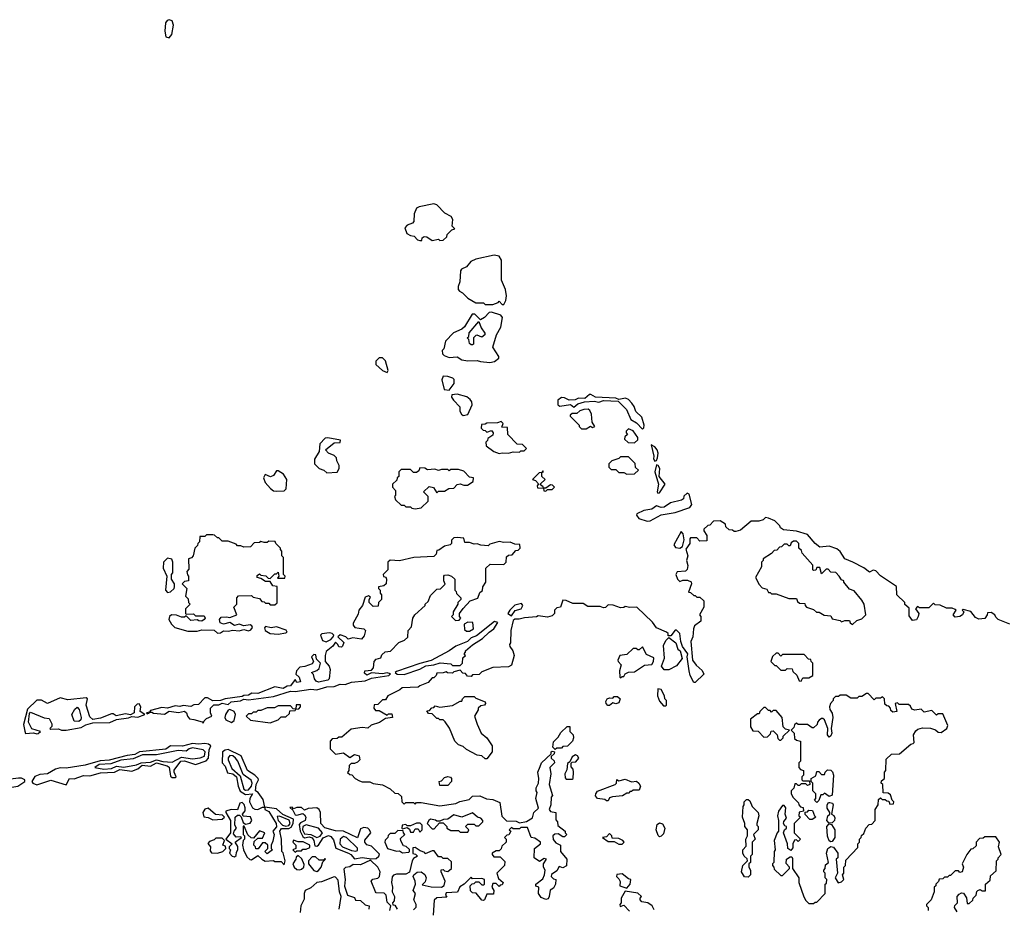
# Model space of a CAD drawing. Extents: x 2769579 to 2883812, y 684207 to 828660.
# Tile 246 of 256: x 2799045 to 2805370, y 781060 to 786770. Entities that reach past the tile are written whole.
import ezdxf

# ---------------------------------------------------------------- set-up
doc = ezdxf.new("R2010")
doc.units = 0

msp = doc.modelspace()

# ---------------------------------------------------------------- linework, layer by layer
at = {"layer": '0CON02XD'}
for points in [[(2800005, 786652.5), (2800023.3, 786675), (2800033.3, 786735), (2800025, 786762.5), (2800005, 786769.5), (2799992.5, 786765), (2799981.7, 786748.3), (2799976.7, 786695), (2799985, 786660), (2800005, 786652.5)], [(2801745, 785350), (2801765, 785352.5), (2801790, 785375), (2801791.7, 785388.3), (2801821.7, 785418.3), (2801840, 785425), (2801822.5, 785442.5), (2801827.5, 785485), (2801817.5, 785505), (2801777, 785527), (2801725, 785580), (2801705, 785586.7), (2801612, 785568), (2801595, 785557.5), (2801578.3, 785521.7), (2801577, 785473), (2801568.3, 785461.7), (2801535, 785450), (2801518.3, 785431.7), (2801532.5, 785395), (2801555, 785382.5), (2801578.3, 785378.3), (2801600, 785355), (2801615, 785350), (2801628.3, 785351.7), (2801631.7, 785368.3), (2801642.5, 785377.5), (2801660, 785375), (2801695, 785350), (2801735, 785360), (2801745, 785350)], [(2802155, 784940), (2802167.5, 784965), (2802172.5, 784995), (2802166.7, 785035), (2802140, 785095), (2802140, 785225), (2802125, 785250), (2802093.9, 785256.1), (2801975, 785230), (2801942.5, 785215), (2801915, 785182.5), (2801883.6, 785166.4), (2801877.5, 785155), (2801872.5, 785085), (2801862.5, 785055), (2801862.5, 785035), (2801870, 785025), (2801890, 785015), (2801925, 784980), (2801975, 784950), (2802025, 784950), (2802035, 784940), (2802085, 784940), (2802118.3, 784951.7), (2802125, 784960), (2802145, 784940), (2802155, 784940)], [(2802065, 784566.2), (2802095, 784574), (2802123.3, 784595), (2802123.8, 784605), (2802083.8, 784665), (2802108.8, 784745), (2802136.4, 784793.6), (2802146.2, 784855), (2802135, 784870), (2802075, 784890), (2802061.7, 784888.3), (2802030, 784855), (2802005, 784840), (2801968.3, 784878.3), (2801951.7, 784878.3), (2801903, 784797), (2801885, 784780), (2801831.7, 784758.3), (2801780, 784705), (2801770, 784655), (2801760, 784645), (2801761.7, 784621.7), (2801771.7, 784611.7), (2801805, 784600), (2801855, 784602.5), (2801885, 784583.3), (2801925, 784577.5), (2801985, 784580), (2802005, 784572.5), (2802065, 784566.2)], [(2801955, 784680), (2801945, 784680), (2801935, 784690), (2801930, 784715), (2801920, 784725), (2801930, 784735), (2801931.7, 784758.3), (2801995, 784830), (2802010.5, 784790.5), (2802033.8, 784755), (2802033.3, 784745), (2802015, 784730), (2801985, 784742.5), (2801975, 784740), (2801960, 784725), (2801960, 784685), (2801955, 784680)], [(2801405, 784502.5), (2801412.5, 784515), (2801395, 784577.5), (2801375, 784596.7), (2801355, 784596.7), (2801333.3, 784575), (2801333.3, 784555), (2801375, 784516.2), (2801405, 784502.5)], [(2801805, 784390), (2801837, 784433), (2801837, 784457), (2801827, 784467), (2801795, 784477.5), (2801765, 784480), (2801757.5, 784455), (2801773, 784393), (2801805, 784390)], [(2801895, 784226.7), (2801925, 784232.5), (2801952.5, 784295), (2801950, 784315), (2801939.3, 784329.3), (2801917, 784347), (2801855, 784362.5), (2801821.7, 784358.3), (2801820, 784345), (2801832.5, 784325), (2801871.7, 784281.7), (2801872.5, 784255), (2801882.5, 784235), (2801895, 784226.7)], [(2803045, 784138.8), (2803053.9, 784146.1), (2803056, 784165), (2803040.8, 784215), (2803002.1, 784252.1), (2802992.5, 784285), (2802977.5, 784305), (2802955, 784328.6), (2802937.3, 784337.3), (2802895, 784330), (2802875, 784338), (2802745, 784343.8), (2802715, 784362), (2802705, 784361.2), (2802675, 784336.2), (2802635, 784338), (2802613, 784327), (2802575, 784325.8), (2802545, 784340), (2802525, 784342.2), (2802501.9, 784325), (2802502.2, 784295), (2802515, 784285.6), (2802583.6, 784296.4), (2802605, 784280), (2802629.7, 784300.3), (2802673.9, 784313.9), (2802735, 784319.2), (2802765, 784312), (2802795, 784322), (2802888.8, 784318.8), (2802944, 784265), (2802971.2, 784201.2), (2803008.3, 784178.3), (2803045, 784138.8)], [(2802685, 784140), (2802713, 784157), (2802725, 784150), (2802740, 784155), (2802723, 784183), (2802717.5, 784235), (2802708.3, 784258.3), (2802696.1, 784266.1), (2802670, 784265), (2802643, 784257), (2802625, 784240), (2802595, 784240), (2802581.7, 784228.3), (2802581.7, 784221.7), (2802640, 784165), (2802640, 784155), (2802655, 784140), (2802685, 784140)], [(2802125, 783982.5), (2802145, 783987.5), (2802185, 783983.3), (2802215, 783992.5), (2802255, 783990), (2802265, 784000), (2802285, 784000), (2802300, 784015), (2802275, 784040), (2802241.7, 784041.7), (2802180, 784105), (2802178.3, 784148.3), (2802141.7, 784151.7), (2802150, 784175), (2802137.5, 784187.5), (2802115, 784180), (2802045, 784177.5), (2802035, 784170), (2802011.7, 784168.3), (2802010, 784145), (2802021.7, 784131.7), (2802035, 784130), (2802045, 784120), (2802075, 784130), (2802087.5, 784115), (2802085, 784100), (2802051.7, 784078.3), (2802050, 784065), (2802040, 784055), (2802041.7, 784031.7), (2802090, 783995), (2802125, 783982.5)], [(2802995, 784050), (2803015, 784070), (2803016.7, 784085), (2802985, 784127.5), (2802955, 784140), (2802940, 784125), (2802940, 784115), (2802950, 784105), (2802931.7, 784088.3), (2802930, 784075), (2802953, 784053), (2802995, 784050)], [(2801018.3, 783858.3), (2801085, 783862.5), (2801097.5, 783885), (2801097.5, 783905), (2801082.5, 783935), (2801080, 783955), (2801065, 783970), (2801030, 783985), (2801010, 784005), (2801065, 784050), (2801105, 784052.5), (2801107, 784067), (2801025, 784083.8), (2801008.3, 784081.7), (2800973.3, 784045), (2800970, 783995), (2800940, 783945), (2800940, 783915), (2800970, 783885), (2801000, 783875), (2801018.3, 783858.3)], [(2803125, 783932.5), (2803135, 783937.5), (2803143.3, 783955), (2803146.2, 783985), (2803141.2, 784005), (2803126.2, 784025), (2803102.5, 784037.5), (2803118.8, 783965), (2803117, 783947), (2803125, 783932.5)], [(2802945, 783850), (2802995, 783852.5), (2803020, 783875), (2803001.7, 783891.7), (2802998.3, 783918.3), (2802955, 783960), (2802905, 783960), (2802895, 783950), (2802850, 783935), (2802830, 783915), (2802830, 783895), (2802845, 783880), (2802875, 783880), (2802895, 783860), (2802925, 783860), (2802945, 783850)], [(2800695, 783740), (2800745, 783743.3), (2800756.2, 783755), (2800761.2, 783815), (2800739.3, 783849.3), (2800705, 783870), (2800695, 783870), (2800675, 783840), (2800657, 783833), (2800621.7, 783848.3), (2800612.5, 783825), (2800622.5, 783795), (2800657, 783757), (2800675, 783743.3), (2800695, 783740)], [(2801585, 783627.5), (2801625, 783632.5), (2801670, 783675), (2801670, 783705), (2801640, 783735), (2801675, 783770), (2801703, 783763), (2801725, 783730), (2801735, 783740), (2801775, 783740), (2801803, 783757), (2801835, 783760), (2801855, 783782.5), (2801875, 783787.5), (2801898.3, 783778.3), (2801921.7, 783778.3), (2801958.3, 783801.7), (2801960, 783825), (2801935, 783830), (2801898.3, 783868.3), (2801865, 783880), (2801815, 783880), (2801805, 783870), (2801795, 783880), (2801755, 783880), (2801735, 783872.5), (2801711.7, 783881.7), (2801665, 783877.5), (2801647, 783887), (2801615, 783890), (2801608.3, 783871.7), (2801595, 783860), (2801575, 783860), (2801555, 783880), (2801495, 783880), (2801480, 783865), (2801480, 783835), (2801470, 783825), (2801468.3, 783811.7), (2801440, 783785), (2801440, 783765), (2801460, 783745), (2801460, 783715), (2801452.5, 783705), (2801460, 783685), (2801495, 783650), (2801515, 783650), (2801525, 783640), (2801555, 783640), (2801565, 783630), (2801585, 783627.5)], [(2802425, 783740), (2802435, 783750), (2802465, 783750), (2802480, 783765), (2802468.3, 783778.3), (2802455, 783780), (2802425, 783760), (2802410, 783760), (2802408.3, 783768.3), (2802391.7, 783781.7), (2802391.7, 783788.3), (2802420, 783815), (2802400, 783835), (2802400, 783860), (2802410, 783865), (2802405, 783870), (2802400, 783860), (2802381.7, 783858.3), (2802340, 783815), (2802358.3, 783808.3), (2802378.3, 783788.3), (2802370, 783775), (2802371.7, 783761.7), (2802410, 783760), (2802411.7, 783741.7), (2802425, 783740)], [(2803145, 783727.5), (2803155, 783730), (2803192.5, 783785), (2803152.5, 783835), (2803156.4, 783886.4), (2803147.5, 783905), (2803135, 783910), (2803124.2, 783865), (2803148.6, 783785), (2803141.2, 783735), (2803145, 783727.5)], [(2803075, 783546.7), (2803095, 783550), (2803165, 783588.6), (2803256.4, 783603.6), (2803350, 783635), (2803362.5, 783655), (2803345, 783720), (2803333, 783727), (2803311.7, 783708.3), (2803308.3, 783691.7), (2803297, 783683), (2803225, 783666.2), (2803185, 783637.5), (2803165, 783636), (2803135, 783646.7), (2803105, 783625.6), (2803055, 783615.8), (2803010, 783595), (2803007.5, 783585), (2803022.5, 783565), (2803075, 783546.7)], [(2805405, 782886.7), (2805330, 782915), (2805315, 782930), (2805310, 782945), (2805285, 782960), (2805261.7, 782958.3), (2805260, 782945), (2805245, 782922.5), (2805207, 782917), (2805185, 782927.5), (2805155, 782967.5), (2805105, 782980), (2805100, 782975), (2805110, 782965), (2805102.5, 782945), (2805085, 782934), (2805055, 782930), (2805042.5, 782945), (2805060, 782975), (2805055, 782980), (2805035, 782987.5), (2804998.3, 782988.3), (2804957, 783007), (2804925, 783010), (2804915, 783020), (2804885, 782990), (2804825, 782990), (2804811.7, 782998.3), (2804800, 782985), (2804820, 782955), (2804817.5, 782935), (2804805, 782913.3), (2804780, 782910), (2804758.3, 782938.3), (2804758.3, 782988.3), (2804731.7, 783011.7), (2804730, 783025), (2804680, 783075), (2804678.3, 783128.3), (2804575, 783196.7), (2804545, 783227.5), (2804528.3, 783231.7), (2804505, 783220), (2804467, 783247), (2804397, 783283), (2804346.7, 783305), (2804315, 783352.5), (2804295, 783370), (2804245, 783386.2), (2804185, 783381.2), (2804155, 783403.3), (2804105, 783461.2), (2804035, 783483.3), (2803952.7, 783492.7), (2803932.5, 783505), (2803927.5, 783517.5), (2803895, 783550), (2803855, 783567.5), (2803835, 783570), (2803820, 783555), (2803793, 783547), (2803743, 783547), (2803675, 783490), (2803645, 783480), (2803635, 783480), (2803625, 783490), (2803601.7, 783491.7), (2803581.7, 783511.7), (2803578.3, 783528.3), (2803545, 783550), (2803501.7, 783548.3), (2803478.3, 783521.7), (2803465, 783520), (2803440, 783495), (2803440, 783485), (2803460, 783455), (2803458.3, 783421.7), (2803415, 783420), (2803395, 783440), (2803355, 783440), (2803350, 783435), (2803350, 783405), (2803323.3, 783366.7), (2803336.7, 783325), (2803328.8, 783295), (2803336.4, 783263.6), (2803333.3, 783236.7), (2803323, 783227), (2803268.3, 783221.7), (2803260, 783205), (2803270, 783175), (2803285, 783160), (2803305, 783167.5), (2803335, 783167.5), (2803358.3, 783158.3), (2803360, 783145), (2803341.7, 783091.7), (2803355, 783090), (2803375, 783070), (2803385, 783070), (2803395, 783060), (2803415, 783060), (2803440, 783035), (2803440, 782995), (2803412.5, 782945), (2803420, 782935), (2803420, 782905), (2803380, 782875), (2803372.5, 782855), (2803370, 782805), (2803356.7, 782775), (2803366.7, 782655), (2803391.7, 782621.7), (2803428.3, 782588.3), (2803440, 782565), (2803385, 782510), (2803375, 782510), (2803352, 782555), (2803346.7, 782585), (2803333.3, 782675), (2803337.5, 782695), (2803303, 782743), (2803292.5, 782775), (2803286.4, 782826.4), (2803265, 782847.5), (2803255, 782847.5), (2803228.3, 782811.7), (2803211.7, 782811.7), (2803210, 782825), (2803200, 782835), (2803135, 782862.5), (2803109.3, 782899.3), (2803010, 782995), (2802965, 782992.5), (2802935, 783000), (2802927, 782993), (2802905, 782990), (2802857, 783007), (2802825, 783010), (2802808.3, 782991.7), (2802795, 782990), (2802775, 783000), (2802695, 783000), (2802665, 783017.5), (2802598.3, 783018.3), (2802555, 783037.5), (2802535, 783040), (2802520, 782995), (2802495, 782990), (2802480, 782975), (2802480, 782955), (2802465, 782940), (2802435, 782930), (2802375, 782940), (2802365, 782932.5), (2802287, 782927), (2802253, 782917), (2802225, 782917.5), (2802215, 782910), (2802200.8, 782845), (2802197.5, 782765), (2802192.5, 782755), (2802193, 782743), (2802212.5, 782715), (2802222.5, 782685), (2802205, 782622.5), (2802185, 782612.5), (2802085, 782607.5), (2802015, 782580), (2801997, 782563), (2801955, 782560), (2801945, 782550), (2801921.7, 782551.7), (2801908.3, 782568.3), (2801891.7, 782571.7), (2801875, 782590), (2801835, 782580), (2801825, 782570), (2801793, 782573), (2801785, 782580), (2801765, 782572.5), (2801725, 782570), (2801720, 782555), (2801705, 782540), (2801695, 782540), (2801668.3, 782511.7), (2801615, 782490), (2801605, 782480), (2801503, 782477), (2801487, 782463), (2801410, 782425), (2801395, 782400), (2801375, 782400), (2801345, 782370), (2801321.7, 782368.3), (2801320, 782345), (2801331.7, 782331.7), (2801355, 782330), (2801405, 782300), (2801415, 782310), (2801435, 782310), (2801440, 782285), (2801395, 782280), (2801357, 782253), (2801303, 782237), (2801281.7, 782218.3), (2801245, 782222.5), (2801175, 782210), (2801115, 782160), (2801095, 782160), (2801085, 782150), (2801051.7, 782148.3), (2801040, 782135), (2801040, 782085), (2801075, 782050), (2801125, 782060), (2801165, 782030), (2801195, 782047.5), (2801225, 782040), (2801230, 782015), (2801215, 782000), (2801195, 781990), (2801175, 781990), (2801161.7, 781978.3), (2801160, 781945), (2801151.7, 781931.7), (2801165, 781920), (2801178.3, 781918.3), (2801200, 781895), (2801228.3, 781878.3), (2801245, 781872.5), (2801295, 781872.5), (2801315, 781862.5), (2801375, 781852.5), (2801425, 781827.5), (2801455, 781800), (2801477, 781797), (2801498.3, 781778.3), (2801500, 781745), (2801515, 781730), (2801525, 781740), (2801575, 781740), (2801585, 781730), (2801595, 781740), (2801625, 781740), (2801745, 781717.5), (2801847, 781733), (2801873, 781747), (2801931.7, 781758.3), (2801955, 781780), (2802001.7, 781781.7), (2802043.6, 781763.6), (2802085, 781760), (2802129.3, 781739.3), (2802143, 781653), (2802171.7, 781621.7), (2802235, 781620), (2802255, 781610), (2802301.7, 781618.3), (2802339.3, 781640.7), (2802347.5, 781675), (2802377.5, 781702.5), (2802361.2, 781765), (2802370, 781805), (2802362.5, 781815), (2802362.5, 781835), (2802377.5, 781865), (2802380, 781895), (2802373.3, 781935), (2802389.3, 781970.7), (2802397.5, 781995), (2802458.3, 782051.7), (2802460, 782065), (2802465, 782070), (2802480, 782065), (2802478.3, 782051.7), (2802460, 782035), (2802460, 782025), (2802478.3, 782008.3), (2802480, 781995), (2802450, 781965), (2802457.5, 781925), (2802447.5, 781855), (2802467.5, 781785), (2802460, 781775), (2802457.5, 781725), (2802447.5, 781695), (2802455, 781682.5), (2802490, 781675), (2802488.3, 781628.3), (2802500, 781615), (2802503, 781593), (2802550, 781555), (2802550, 781545), (2802560, 781535), (2802545, 781520), (2802535, 781520), (2802505, 781537.5), (2802483, 781537), (2802470, 781525), (2802473, 781503), (2802490, 781480), (2802520, 781465), (2802520, 781425), (2802560, 781375), (2802557, 781333), (2802535, 781320), (2802511.7, 781328.3), (2802495, 781300), (2802461.7, 781278.3), (2802460, 781265), (2802475, 781250), (2802490, 781245), (2802487.5, 781215), (2802475, 781190), (2802453, 781177), (2802447.5, 781135), (2802439.3, 781120.7), (2802425, 781116.7), (2802395, 781130), (2802377.5, 781155), (2802380, 781195), (2802361.7, 781201.7), (2802360, 781215), (2802405, 781250), (2802417.5, 781275), (2802420, 781305), (2802410, 781325), (2802410, 781345), (2802430, 781375), (2802415, 781380), (2802385, 781360), (2802350, 781385), (2802352.5, 781445), (2802390, 781475), (2802390, 781485), (2802355, 781510), (2802330, 781515), (2802308.3, 781578.3), (2802265, 781580), (2802255, 781570), (2802215, 781570), (2802205, 781580), (2802190, 781565), (2802200, 781555), (2802188.3, 781531.7), (2802175, 781530), (2802160, 781515), (2802170, 781505), (2802170, 781485), (2802141.7, 781458.3), (2802138.3, 781441.7), (2802125, 781430), (2802105, 781430), (2802080, 781415), (2802080, 781405), (2802091.7, 781391.7), (2802131.7, 781391.7), (2802161.7, 781361.7), (2802160, 781335), (2802110, 781285), (2802121.7, 781251.7), (2802150, 781225), (2802145, 781210), (2802131.7, 781208.3)], [(2800225, 782250), (2800230, 782265), (2800245, 782280), (2800280, 782295), (2800270, 782315), (2800270, 782345), (2800293, 782367), (2800325, 782367.5), (2800345, 782377.5), (2800385, 782370), (2800403, 782387), (2800464.1, 782394.1), (2800485, 782403.8), (2800515, 782400), (2800675, 782420.8), (2800785, 782454.2), (2800815, 782452), (2800915, 782467.1), (2800955, 782463.8), (2801017.9, 782482.1), (2801065, 782486), (2801105, 782501.2), (2801135, 782498.8), (2801177.5, 782512.5), (2801265, 782522), (2801305, 782538.8), (2801417.5, 782555), (2801426.7, 782566.7), (2801405, 782573.3), (2801375, 782566.2), (2801305, 782572.5), (2801275, 782558.8), (2801260.5, 782570.5), (2801262.5, 782585), (2801305, 782590), (2801317.5, 782605), (2801322.5, 782645), (2801335, 782660), (2801365, 782670), (2801371.7, 782688.3), (2801393, 782707), (2801428.3, 782711.7), (2801481.7, 782768.3), (2801517, 782783), (2801538.3, 782801.7), (2801540, 782845), (2801561.7, 782868.3), (2801570, 782925), (2801582.5, 782945), (2801650, 783005), (2801650, 783015), (2801668.3, 783031.7), (2801685, 783070), (2801725, 783110), (2801748.3, 783111.7), (2801777.5, 783142.5), (2801770, 783165), (2801770, 783195), (2801775, 783200), (2801795, 783202.5), (2801820, 783195), (2801840, 783175), (2801840, 783105), (2801850, 783095), (2801851.7, 783081.7), (2801880, 783055), (2801880, 783045), (2801860, 783025), (2801860, 783015), (2801830, 782965), (2801830, 782945), (2801820, 782935), (2801845, 782910), (2801868.3, 782911.7), (2801880, 782925), (2801870, 782935), (2801870, 782955), (2801893.6, 782986.4), (2801940, 783035), (2801988.3, 783051.7), (2802001.7, 783088.3), (2802018.3, 783101.7), (2802020, 783125), (2802040, 783155), (2802040, 783245), (2802068.3, 783271.7), (2802155, 783270), (2802170, 783285), (2802171.7, 783318.3), (2802185, 783330), (2802208.3, 783331.7), (2802231.7, 783358.3), (2802248.3, 783361.7), (2802260, 783375), (2802258.3, 783398.3), (2802225, 783400), (2802195, 783412.5), (2802155, 783410), (2802125, 783417.5), (2802065, 783400), (2802055, 783390), (2802007, 783393), (2801985, 783402.5), (2801965, 783400), (2801935, 783410), (2801905, 783410), (2801898.3, 783438.3), (2801855, 783442.5), (2801835, 783440), (2801820, 783425), (2801820, 783405), (2801810, 783395), (2801775, 783387.5), (2801738.3, 783361.7), (2801725, 783360), (2801720, 783335), (2801705, 783320), (2801577, 783313), (2801485, 783292.5), (2801425, 783297.5), (2801410, 783285), (2801410, 783235), (2801380, 783205), (2801381.7, 783191.7), (2801396.7, 783186.7), (2801402.5, 783175), (2801400, 783145), (2801385, 783132.5), (2801350, 783125), (2801350, 783115), (2801360, 783105), (2801360, 783085), (2801370, 783075), (2801370, 783045), (2801350, 783025), (2801348.3, 783001.7), (2801315, 783000), (2801290, 783025), (2801290, 783045), (2801298.3, 783058.3), (2801285, 783067.5), (2801265, 783060), (2801247.5, 783005), (2801223.9, 782976.1), (2801219.5, 782950.5), (2801188.3, 782891.7), (2801188.3, 782878.3), (2801197.5, 782865), (2801225, 782860), (2801256.4, 782856.4), (2801267.5, 782845), (2801258.8, 782811.2), (2801240.7, 782789.3), (2801185, 782797.5), (2801155, 782790), (2801140, 782805), (2801105, 782817.5), (2801090, 782805), (2801127, 782767), (2801120, 782745), (2801111.7, 782738.3), (2801095, 782740), (2801090, 782755), (2801075, 782770), (2801056.7, 782743.3), (2801015, 782710), (2801007.5, 782685), (2801007.5, 782645), (2801032.5, 782615), (2801040, 782595), (2801033.3, 782535), (2801025, 782526.7), (2800965, 782513.8), (2800950.5, 782520.5), (2800940, 782535), (2800931.7, 782561.7), (2800920, 782575), (2800955, 782587.5), (2800969.3, 782600.7), (2800977.5, 782635), (2800951.7, 782661.7), (2800948.3, 782688.3), (2800935, 782690), (2800920, 782675), (2800932.5, 782645), (2800925, 782630), (2800877, 782613), (2800845, 782610), (2800823.3, 782585), (2800820, 782565), (2800840, 782545), (2800850, 782515), (2800825, 782510), (2800815, 782530), (2800785, 782490), (2800763, 782487), (2800738, 782472), (2800685, 782483.3), (2800575, 782441.2), (2800537, 782443), (2800515, 782430), (2800485, 782426.7), (2800475, 782420), (2800365, 782406.7), (2800335, 782396.2), (2800285, 782392.5), (2800251.7, 782411.7), (2800235, 782412.5), (2800195, 782370), (2800165, 782366.7), (2800145, 782357.5), (2800095, 782362.5), (2800075, 782356.7), (2800045, 782360), (2799995, 782346.7), (2799959.3, 782349.3), (2799885, 782330), (2799880, 782320), (2799860, 782315), (2799865, 782310), (2799880, 782315), (2799880, 782320), (2799895, 782320), (2799905, 782313.3), (2799975, 782307.5), (2800005, 782326.7), (2800065, 782317.5), (2800105, 782327.5), (2800117, 782317), (2800122.5, 782295), (2800136.4, 782276.4), (2800165, 782273.3), (2800217.5, 782257.5), (2800225, 782250)], [(2800315, 782827.5), (2800335, 782830), (2800355, 782843.8), (2800385, 782840.8), (2800415, 782848), (2800455, 782842), (2800485, 782851.2), (2800515, 782842.5), (2800530.5, 782849.5), (2800540, 782865), (2800537.5, 782875), (2800525, 782882), (2800485, 782876), (2800455, 782886.7), (2800425, 782877.5), (2800395, 782896.7), (2800355, 782885.7), (2800334, 782895), (2800328.8, 782915), (2800338.8, 782931.2), (2800373.3, 782933.3), (2800395, 782927.5), (2800440, 782945), (2800420, 782995), (2800440, 783015), (2800440, 783055), (2800451.7, 783068.3), (2800535, 783070), (2800545, 783060), (2800585, 783050), (2800601.7, 783031.7), (2800615, 783030), (2800625, 783020), (2800645, 783020), (2800655, 783010), (2800685, 783010), (2800698.3, 783021.7), (2800698.3, 783128.3), (2800671.7, 783131.7), (2800655, 783160), (2800625, 783160), (2800595, 783180), (2800570, 783185), (2800571.7, 783198.3), (2800585, 783210), (2800595, 783200), (2800627, 783197), (2800641.7, 783181.7), (2800655, 783180), (2800685, 783210), (2800695, 783210), (2800705, 783220), (2800710, 783195), (2800701.7, 783181.7), (2800748.3, 783181.7), (2800750, 783195), (2800740, 783205), (2800740, 783315), (2800730, 783325), (2800730, 783355), (2800720, 783365), (2800720, 783375), (2800690, 783405), (2800687, 783417), (2800645, 783420), (2800635, 783410), (2800615, 783410), (2800595, 783417.5), (2800585, 783410), (2800551.7, 783408.3), (2800527, 783383), (2800485, 783380), (2800465, 783390), (2800445, 783390), (2800435, 783400), (2800385, 783420), (2800345, 783420), (2800325, 783440), (2800315, 783440), (2800297, 783457), (2800285, 783460), (2800245, 783460), (2800235, 783450), (2800201.7, 783448.3), (2800200, 783415), (2800190, 783405), (2800188.3, 783391.7), (2800170, 783375), (2800160, 783325), (2800148.3, 783311.7), (2800130, 783305), (2800131.7, 783238.3), (2800120, 783225), (2800123, 783203), (2800130, 783195), (2800130, 783165), (2800105, 783160), (2800090, 783145), (2800120, 783115), (2800110, 783065), (2800128.3, 783048.3), (2800130, 783025), (2800140, 783015), (2800110, 782985), (2800110, 782955), (2800115, 782950), (2800161.7, 782951.7), (2800175, 782940), (2800230, 782940), (2800237.5, 782925), (2800231.2, 782915), (2800215, 782904.2), (2800196.1, 782906.1), (2800185, 782913.3), (2800145, 782908.8), (2800115, 782940), (2800105, 782930), (2800085, 782930), (2800052.5, 782942.5), (2800020, 782945), (2800006.7, 782935), (2800002.5, 782915), (2800020, 782885), (2800042.5, 782865), (2800125, 782841.2), (2800185, 782840), (2800215, 782850), (2800295, 782846.7), (2800315, 782827.5)], [(2803285, 783373.8), (2803303.3, 783385), (2803313, 783427), (2803306.4, 783466.4), (2803295, 783480), (2803247.5, 783395), (2803257.5, 783377.5), (2803285, 783373.8)], [(2804395, 782882.5), (2804421.7, 782908.3), (2804455, 782920), (2804480, 782945), (2804470, 783015), (2804455, 783040), (2804405, 783100), (2804375, 783110), (2804340, 783155), (2804340, 783165), (2804325, 783170), (2804310, 783195), (2804287, 783217), (2804255, 783220), (2804238.3, 783238.3), (2804225, 783240), (2804195, 783210), (2804185, 783250), (2804165, 783250), (2804158.3, 783231.7), (2804145, 783230), (2804140, 783235), (2804140, 783265), (2804071.7, 783341.7), (2804068.3, 783358.3), (2804050, 783375), (2804050, 783405), (2804035, 783420), (2804015, 783420), (2804001.7, 783408.3), (2803995, 783390), (2803985, 783390), (2803975, 783400), (2803955, 783400), (2803938.3, 783381.7), (2803925, 783380), (2803908.3, 783361.7), (2803891.7, 783358.3), (2803875, 783340), (2803820, 783305), (2803820, 783295), (2803810, 783285), (2803810, 783255), (2803772.5, 783185), (2803795, 783140), (2803815, 783120), (2803845, 783110), (2803855, 783090), (2803865, 783090), (2803875, 783080), (2803905, 783080), (2803985, 783050), (2804035, 783050), (2804041.7, 783031.7), (2804055, 783020), (2804088.3, 783018.3), (2804090, 783005), (2804100, 782995), (2804145, 782980), (2804163, 782963), (2804181.7, 782961.7), (2804213, 782943), (2804255, 782940), (2804265, 782920), (2804315, 782910), (2804325, 782900), (2804345, 782910), (2804375, 782910), (2804380, 782895), (2804395, 782882.5)], [(2799995, 783090), (2800015, 783092.5), (2800037.5, 783115), (2800040, 783125), (2800040, 783145), (2800020, 783175), (2800020, 783205), (2800030, 783215), (2800030, 783285), (2800023, 783303), (2799995, 783310), (2799970, 783285), (2799966.7, 783245), (2799990, 783195), (2799982.5, 783105), (2799995, 783090)], [(2802205, 782940), (2802227.5, 782972.5), (2802266.4, 782983.6), (2802277.5, 783005), (2802268.3, 783018.3), (2802225, 783007.5), (2802193.6, 782976.4), (2802180, 782955), (2802205, 782940)], [(2800705, 782822), (2800755, 782830), (2800762.5, 782835), (2800758, 782848), (2800695, 782868), (2800661.1, 782861.1), (2800625, 782870), (2800618.3, 782861.7), (2800622.5, 782845), (2800655, 782826), (2800705, 782822)], [(2801515, 782563.3), (2801615, 782596.2), (2801655, 782618.8), (2801706.4, 782623.6), (2801747, 782637), (2801815, 782630), (2801825, 782620), (2801875, 782620), (2801890, 782635), (2801891.7, 782668.3), (2801910, 782685), (2801900, 782695), (2801910, 782705), (2801910, 782715), (2801955, 782753.3), (2802017.3, 782792.7), (2802060, 782835), (2802090, 782855), (2802117, 782897), (2802095, 782903.3), (2801978.8, 782811.2), (2801945, 782797.5), (2801922.5, 782775), (2801846.4, 782743.6), (2801805, 782713.3), (2801687.7, 782652.3), (2801615, 782633.8), (2801465, 782582.5), (2801457.5, 782575), (2801470, 782565), (2801515, 782563.3)], [(2801935, 782840), (2801960, 782855), (2801957, 782897), (2801925, 782897.5), (2801900, 782885), (2801901.7, 782851.7), (2801915, 782840), (2801935, 782840)], [(2801015, 782772.5), (2801043, 782787), (2801060, 782805), (2801062.5, 782815), (2801052.5, 782825), (2801035, 782829.2), (2800986.7, 782823.3), (2800977.5, 782815), (2800990.7, 782780.7), (2801015, 782772.5)], [(2803215, 782592.5), (2803185, 782592.5), (2803167.5, 782615), (2803186.4, 782666.4), (2803180.7, 782749.3), (2803195, 782780), (2803215, 782800), (2803260, 782765), (2803272.5, 782725), (2803287.5, 782715), (2803300, 782665), (2803265, 782617.5), (2803215, 782592.5)], [(2802905, 782540), (2802915, 782550), (2802925, 782550), (2802933.6, 782566.4), (2802955, 782577.5), (2802995, 782580), (2803058.3, 782621.7), (2803105, 782627.5), (2803117.5, 782645), (2803118.3, 782668.3), (2803070.7, 782690.7), (2803045, 782740), (2803025, 782720), (2803015, 782720), (2803005, 782730), (2802985, 782730), (2802945, 782690), (2802900, 782685), (2802887.5, 782655), (2802890, 782645), (2802910, 782625), (2802897.5, 782585), (2802900, 782545), (2802905, 782540)], [(2804065, 782520), (2804075, 782540), (2804115, 782540), (2804140, 782555), (2804140, 782635), (2804130, 782645), (2804128.3, 782658.3), (2804111.7, 782661.7), (2804085, 782690), (2803945, 782690), (2803935, 782680), (2803918.3, 782698.3), (2803905, 782700), (2803881.7, 782678.3), (2803870, 782645), (2803895, 782620), (2803905, 782620), (2803935, 782590), (2803965, 782590), (2803975, 782600), (2804008.3, 782598.3), (2804011.7, 782581.7), (2804038.3, 782558.3), (2804051.7, 782521.7), (2804065, 782520)], [(2802045, 782020), (2802035, 782020), (2802015, 782040), (2801983, 782043), (2801915, 782080), (2801895, 782100), (2801865, 782110), (2801840, 782135), (2801806.7, 782216.7), (2801778.3, 782258.3), (2801765, 782270), (2801745, 782270), (2801735, 782280), (2801725, 782280), (2801695, 782310), (2801671.7, 782311.7), (2801661.7, 782328.3), (2801678.3, 782331.7), (2801691.7, 782348.3), (2801705, 782350), (2801715, 782360), (2801745, 782352.5), (2801825, 782362.5), (2801875, 782390), (2801885, 782390), (2801890, 782405), (2801905, 782420), (2801965, 782420), (2801975, 782410), (2802036.4, 782386.4), (2802037.5, 782375), (2802030, 782365), (2802008.3, 782361.7), (2801990, 782345), (2801990, 782335), (2801967.5, 782295), (2801983, 782243), (2802010, 782185), (2802046.4, 782156.4), (2802080, 782105), (2802080, 782065), (2802045, 782020)], [(2802835, 782363.3), (2802823.9, 782363.9), (2802812.5, 782375), (2802810.7, 782389.3), (2802820, 782405), (2802835, 782412.5), (2802855, 782410), (2802865, 782420), (2802885, 782420), (2802902.5, 782405), (2802895, 782380), (2802875, 782373.8), (2802855, 782380), (2802835, 782363.3)], [(2803195, 782360), (2803200, 782365), (2803200, 782395), (2803190, 782405), (2803187.5, 782425), (2803166.4, 782466.4), (2803145, 782470), (2803142.5, 782425), (2803155, 782390), (2803181.7, 782361.7), (2803195, 782360)], [(2804145, 781090), (2804155, 781100), (2804165, 781100), (2804220, 781155), (2804220, 781215), (2804227.5, 781222.5), (2804230, 781245), (2804220, 781255), (2804220, 781285), (2804210, 781295), (2804210, 781305), (2804220, 781315), (2804221.7, 781338.3), (2804240, 781355), (2804228.8, 781415), (2804236.7, 781445), (2804255, 781457.5), (2804273.9, 781453.9), (2804300, 781415), (2804300, 781385), (2804290, 781375), (2804297.5, 781285), (2804282.5, 781255), (2804303, 781223), (2804325, 781230), (2804340, 781245), (2804330, 781275), (2804340, 781285), (2804340, 781325), (2804350, 781335), (2804351.7, 781368.3), (2804428.3, 781451.7), (2804430, 781475), (2804440, 781485), (2804440, 781505), (2804450, 781515), (2804451.7, 781528.3), (2804468.3, 781541.7), (2804480, 781575), (2804501.7, 781598.3), (2804518.3, 781601.7), (2804540, 781625), (2804540, 781695), (2804560, 781725), (2804561.7, 781758.3), (2804575, 781770), (2804585, 781760), (2804605, 781760), (2804615, 781750), (2804628.3, 781748.3), (2804635, 781730), (2804658.3, 781731.7), (2804660, 781745), (2804650, 781755), (2804638.3, 781788.3), (2804625, 781800), (2804591.7, 781801.7), (2804590, 781855), (2804580, 781865), (2804581.7, 781878.3), (2804600, 781895), (2804600, 781935), (2804610, 781945), (2804611.7, 782018.3), (2804645, 782050), (2804697, 782053), (2804770, 782115), (2804785, 782120), (2804790, 782125), (2804787.5, 782175), (2804800.7, 782199.3), (2804815, 782210), (2804845, 782220), (2804895, 782217.5), (2804927, 782207), (2804945, 782192.5), (2804965, 782190), (2805000, 782215), (2805007.5, 782235), (2804975, 782310), (2804945, 782310), (2804935, 782300), (2804905, 782330), (2804855, 782320), (2804835, 782340), (2804795, 782332.5), (2804775, 782340), (2804768.3, 782358.3), (2804755, 782370), (2804695, 782370), (2804685, 782380), (2804670, 782375), (2804680, 782325), (2804655, 782320), (2804641.7, 782331.7), (2804640, 782345), (2804628.3, 782358.3), (2804615, 782360), (2804601.7, 782371.7), (2804600, 782405), (2804588.3, 782418.3), (2804575, 782410), (2804545, 782410), (2804535, 782400), (2804495, 782440), (2804485, 782440), (2804455, 782420), (2804435, 782420), (2804425, 782410), (2804385, 782410), (2804355, 782430), (2804315, 782430), (2804305, 782420), (2804285, 782420), (2804270, 782405), (2804270, 782395), (2804253, 782377), (2804247.5, 782355), (2804248.3, 782338.3), (2804264.2, 782314.2), (2804268.6, 782285), (2804258.8, 782215), (2804261.2, 782185), (2804255, 782167.5), (2804245, 782160), (2804233.3, 782175), (2804237.5, 782215), (2804215, 782270), (2804205, 782280), (2804195, 782280), (2804181.7, 782268.3), (2804170, 782255), (2804168.3, 782241.7), (2804145, 782220), (2804135, 782220), (2804105, 782240), (2804045, 782240), (2804035, 782250), (2804021.7, 782238.3), (2804018.3, 782221.7), (2804000, 782205), (2804020, 782185), (2804021.7, 782151.7), (2804035, 782140), (2804060, 782135), (2804060, 782005), (2804050, 781995), (2804050, 781965), (2804061.7, 781951.7), (2804080, 781945), (2804080, 781915), (2804070, 781905), (2804070, 781885), (2804075, 781880), (2804118.3, 781878.3), (2804120, 781855), (2804105, 781850), (2804095, 781860), (2804065, 781860), (2804055, 781850), (2804045, 781850), (2804035, 781860), (2804025, 781860), (2804018.3, 781831.7), (2804000, 781815), (2804000, 781795), (2804013, 781773), (2804048.3, 781738.3), (2804050, 781725), (2804061.7, 781711.7), (2804078.3, 781708.3), (2804080, 781685), (2804051.7, 781678.3), (2804050, 781655), (2804060, 781645), (2804020, 781605), (2804020, 781545), (2804060, 781505), (2804045, 781490), (2804035, 781500), (2804021.7, 781498.3), (2804012.5, 781475), (2804011.7, 781448.3), (2803998.3, 781431.7), (2803980, 781445), (2803977.5, 781475), (2803952.5, 781545), (2803957.5, 781565), (2803970, 781575), (2803970, 781585), (2803960, 781590), (2803952.5, 781605), (2803953, 781617), (2803971.7, 781638.3), (2803962.5, 781665), (2803967.5, 781705), (2803955, 781720), (2803945, 781720), (2803920, 781685), (2803912.5, 781655), (2803920, 781625), (2803920, 781555), (2803910, 781545), (2803892.5, 781495), (2803897.5, 781435), (2803892.5, 781425), (2803890, 781355), (2803880, 781345), (2803880, 781335), (2803890, 781325), (2803891.7, 781311.7), (2803935, 781270), (2803945, 781270), (2803990, 781315), (2803990, 781325), (2803968.3, 781348.3), (2803970, 781375), (2803995, 781390), (2804005, 781390), (2804009.3, 781379.3), (2804010, 781315), (2804050, 781255), (2804050, 781225), (2804083, 781133), (2804095, 781110), (2804115, 781090), (2804145, 781090)], [(2799155, 782180), (2799165, 782182.5), (2799180, 782195), (2799123.6, 782213.6), (2799102.5, 782255), (2799108.3, 782311.7), (2799115, 782320), (2799203, 782283), (2799235, 782280), (2799252.5, 782245), (2799251.7, 782228.3), (2799240, 782215), (2799245, 782210), (2799295, 782212.5), (2799315, 782203.8), (2799343.9, 782203.9), (2799439.3, 782220.7), (2799470.5, 782239.5), (2799515, 782251.2), (2799625, 782253.8), (2799667.7, 782272.3), (2799745, 782284), (2799765, 782293.3), (2799805, 782287.5), (2799850, 782305), (2799820, 782325), (2799822.5, 782355), (2799813, 782373), (2799799.3, 782370.7), (2799783.3, 782355), (2799780, 782315), (2799757.5, 782302.5), (2799725, 782310), (2799665, 782296.7), (2799645, 782310), (2799635, 782310), (2799565, 782281.2), (2799515, 782272.5), (2799495, 782290), (2799473.3, 782365), (2799480, 782405), (2799471.7, 782411.7), (2799355, 782400), (2799305, 782413.3), (2799225, 782376.7), (2799185, 782396.7), (2799155, 782396.7), (2799095, 782340), (2799069.3, 782240.7), (2799078.3, 782198.3), (2799083.6, 782183.6), (2799135, 782187.5), (2799155, 782180)], [(2799425, 782260), (2799395, 782263.3), (2799380, 782305), (2799399.5, 782340.5), (2799415, 782352.5), (2799427.7, 782337.7), (2799441.2, 782285), (2799438.3, 782271.7), (2799425, 782260)], [(2800655, 782252.5), (2800705, 782270), (2800725, 782290), (2800755, 782290), (2800778.3, 782311.7), (2800781.7, 782328.3), (2800815, 782330), (2800820, 782340), (2800838.3, 782341.7), (2800850, 782355), (2800848.3, 782368.3), (2800821.7, 782368.3), (2800820, 782340), (2800801.7, 782341.7), (2800785, 782360), (2800705, 782360), (2800681.7, 782348.3), (2800635, 782347.5), (2800595, 782330), (2800575, 782330), (2800565, 782320), (2800545, 782320), (2800535, 782310), (2800515, 782310), (2800500, 782295), (2800528.3, 782268.3), (2800655, 782252.5)], [(2800405, 782253.8), (2800424, 782266), (2800431.2, 782305), (2800423.9, 782323.9), (2800395, 782337.5), (2800385, 782332.5), (2800366.7, 782305), (2800362.5, 782285), (2800370, 782270), (2800405, 782253.8)], [(2803935, 782140), (2803950, 782155), (2803950, 782165), (2803990, 782205), (2803965, 782210), (2803950, 782225), (2803942.5, 782285), (2803905, 782330), (2803885, 782330), (2803875, 782320), (2803865, 782330), (2803855, 782330), (2803835, 782350), (2803825, 782350), (2803800, 782325), (2803795, 782310), (2803785, 782310), (2803740, 782275), (2803740, 782225), (2803755, 782200), (2803788.3, 782198.3), (2803825, 782160), (2803848.3, 782161.7), (2803868.3, 782181.7), (2803871.7, 782198.3), (2803885, 782200), (2803910, 782175), (2803915, 782150), (2803925, 782140), (2803935, 782140)], [(2802485, 782080), (2802470, 782095), (2802475, 782130), (2802505, 782160), (2802520.7, 782189.3), (2802561.7, 782228.3), (2802578.3, 782228.3), (2802580, 782195), (2802600, 782175), (2802602.5, 782155), (2802596.7, 782135), (2802565, 782102.5), (2802535, 782100), (2802525, 782090), (2802495, 782090), (2802485, 782080)], [(2799345, 781853.8), (2799365, 781893.3), (2799395, 781891.2), (2799455, 781914), (2799495, 781910.8), (2799565, 781930), (2799655, 781934), (2799688.9, 781951.1), (2799765, 781941.2), (2799805, 781956), (2799831.2, 781978.8), (2799885, 781974.2), (2799925, 781994.4), (2799992.5, 781975), (2800005, 781966.2), (2800015, 781910), (2800025, 781900), (2800045, 781900), (2800050, 781905), (2800036.7, 781935), (2800037.5, 781947.5), (2800080, 782005), (2800105, 782006.9), (2800175, 781983.3), (2800242.9, 782007.1), (2800257.5, 782025), (2800262.5, 782077.5), (2800272.5, 782105), (2800257.5, 782115), (2800235, 782119.2), (2800195, 782114.2), (2800155, 782119.2), (2800091.2, 782101.2), (2800015, 782103.8), (2799985, 782082.9), (2799815, 782065.8), (2799785, 782047.5), (2799735, 782042.9), (2799620.8, 782010.8), (2799562.6, 782007.4), (2799465, 781980), (2799345, 781959.4), (2799305, 781963.1), (2799275.5, 781954.5), (2799225, 781924.3), (2799175, 781920.8), (2799143.6, 781906.4), (2799123.3, 781875), (2799130, 781865), (2799155, 781854.3), (2799245, 781882.5), (2799345, 781853.8)], [(2799585, 781954.4), (2799635, 781959.2), (2799667.1, 781972.9), (2799715, 781967.5), (2799795, 781981.1), (2799825, 781993.8), (2799885, 781999.4), (2799925, 782013.6), (2799965, 782003.3), (2800025, 781999.2), (2800085, 782031.1), (2800155, 782020), (2800205, 782025.8), (2800231.7, 782038.3), (2800237.1, 782065), (2800225, 782078), (2800155, 782091.9), (2800133.8, 782085), (2800115, 782070), (2800064.3, 782074.3), (2799925, 782046.7), (2799834.6, 782045.4), (2799775, 782020), (2799695, 782011.5), (2799631.9, 781988.1), (2799556.7, 781985), (2799527.5, 781965), (2799585, 781954.4)], [(2800745, 781340), (2800750, 781365), (2800737, 781417), (2800730, 781425), (2800727.5, 781505), (2800715.8, 781555), (2800728.1, 781571.9), (2800775, 781573.8), (2800789.3, 781580.7), (2800801.9, 781605), (2800803.6, 781633.6), (2800735, 781662.2), (2800695, 781700), (2800620, 781710), (2800609.2, 781759.2), (2800577.5, 781805), (2800560, 781815), (2800564.3, 781855.7), (2800580, 781885), (2800577.5, 781895), (2800556.1, 781916.1), (2800508.8, 781945), (2800468.8, 782038.8), (2800385, 782080), (2800365, 782076.7), (2800347.5, 782065), (2800346.7, 781995), (2800365, 781972.5), (2800380, 781930), (2800415, 781924.4), (2800438.9, 781905), (2800449.2, 781845), (2800462.1, 781812.1), (2800495, 781792), (2800540, 781795), (2800523.3, 781765), (2800521.2, 781745), (2800541.2, 781705), (2800555, 781696), (2800575, 781694), (2800605, 781710), (2800620, 781710), (2800620, 781695), (2800645, 781682.5), (2800692.9, 781605), (2800696, 781584), (2800672.5, 781555), (2800680, 781535), (2800671.7, 781491.7), (2800660, 781465), (2800660, 781445), (2800670, 781435), (2800635, 781410), (2800620, 781425), (2800640, 781445), (2800640, 781465), (2800621.7, 781481.7), (2800605, 781480), (2800578.3, 781441.7), (2800561.7, 781441.7), (2800560, 781455), (2800550, 781465), (2800551.7, 781488.3), (2800575, 781510), (2800605, 781510), (2800620, 781545), (2800585, 781557.5), (2800548.3, 781511.7), (2800533, 781513), (2800511.7, 781531.7), (2800488.3, 781588.3), (2800481.7, 781588.3), (2800480, 781535), (2800490, 781525), (2800490, 781505), (2800480, 781495), (2800477.5, 781465), (2800483.3, 781435), (2800505, 781390), (2800523, 781373), (2800535, 781372.5), (2800575, 781400), (2800600, 781375), (2800623, 781363), (2800675, 781367.5), (2800685, 781360), (2800725, 781360), (2800745, 781340)], [(2800495, 781820), (2800515, 781821.4), (2800534.4, 781845), (2800538.1, 781865), (2800532.4, 781882.4), (2800480.8, 781920.8), (2800446, 782005), (2800432, 782025), (2800415, 782040), (2800395, 782041.2), (2800385, 782027.5), (2800384.3, 782015), (2800408.6, 781958.6), (2800461.4, 781911.4), (2800485.6, 781825.6), (2800495, 781820)], [(2802595, 781890), (2802600, 781895), (2802602.5, 781935), (2802600, 781955), (2802588.3, 781968.3), (2802588.3, 781991.7), (2802595, 782000), (2802618.3, 782001.7), (2802637.5, 782025), (2802629.3, 782039.3), (2802615, 782046.7), (2802595, 782032.5), (2802578.3, 782001.7), (2802565, 781990), (2802559.3, 781950.7), (2802547.5, 781925), (2802548.3, 781898.3), (2802555, 781890), (2802595, 781890)], [(2804165, 781740), (2804150, 781755), (2804160, 781765), (2804160, 781795), (2804140, 781815), (2804140, 781865), (2804130, 781875), (2804130, 781895), (2804158.3, 781911.7), (2804165, 781940), (2804178.3, 781938.3), (2804195, 781920), (2804215, 781920), (2804220, 781935), (2804235, 781950), (2804255, 781947.5), (2804265.9, 781935.9), (2804272, 781915), (2804263.6, 781786.4), (2804245, 781777.5), (2804215, 781800), (2804205, 781790), (2804191.7, 781788.3), (2804178.3, 781751.7), (2804165, 781740)], [(2798895, 781787.5), (2798955, 781831.4), (2799033.3, 781845), (2799077.5, 781875), (2799077.5, 781885), (2799056.9, 781896.9), (2799037, 781897), (2798935, 781882.5), (2798842.5, 781845), (2798832.5, 781835), (2798832.5, 781825), (2798865, 781798.8), (2798895, 781787.5)], [(2801795, 781850), (2801745, 781850), (2801740, 781875), (2801755, 781880), (2801775, 781900), (2801795, 781906.7), (2801811.7, 781901.7), (2801820, 781895), (2801820, 781875), (2801795, 781850)], [(2802825, 781750), (2802815, 781750), (2802805, 781760), (2802756.4, 781766.4), (2802743.6, 781783.6), (2802746.7, 781795), (2802757.5, 781812.5), (2802870, 781855), (2802880, 781865), (2802881.7, 781888.3), (2802895, 781880), (2802935, 781890), (2802975, 781873.3), (2803007, 781877), (2803022.5, 781865), (2803032.5, 781845), (2803025, 781820), (2802985, 781820), (2802975, 781810), (2802965, 781810), (2802960, 781800), (2802945, 781800), (2802917, 781783), (2802853, 781777), (2802835, 781770), (2802825, 781750)], [(2800425, 781390), (2800435, 781400), (2800438.3, 781421.7), (2800447.5, 781435), (2800447, 781457), (2800430, 781485), (2800470, 781515), (2800465, 781520), (2800435, 781517.5), (2800418.3, 781538.3), (2800423.3, 781556.7), (2800437.5, 781575), (2800427.5, 781595), (2800430, 781645), (2800445, 781657.5), (2800457.5, 781657.5), (2800468.3, 781648.3), (2800481.7, 781611.7), (2800495, 781600), (2800525, 781607.5), (2800536.2, 781623.8), (2800528.3, 781648.3), (2800481.7, 781651.7), (2800477.5, 781665), (2800493.3, 781686.7), (2800494, 781705), (2800487.7, 781727.7), (2800475, 781740), (2800460, 781735), (2800445, 781692.5), (2800404.2, 781695.8), (2800370, 781685), (2800370, 781675), (2800400, 781625), (2800400, 781545), (2800370, 781505), (2800410, 781475), (2800390, 781455), (2800390, 781445), (2800400, 781435), (2800392.5, 781415), (2800410, 781395), (2800425, 781390)], [(2803725, 781260), (2803701.7, 781261.7), (2803682.5, 781295), (2803690, 781335), (2803720, 781365), (2803718.3, 781378.3), (2803700, 781395), (2803690, 781415), (2803690, 781435), (2803711.7, 781458.3), (2803710, 781505), (2803720, 781525), (2803720, 781565), (2803702.5, 781585), (2803702.5, 781605), (2803687.5, 781645), (2803692.5, 781715), (2803700, 781725), (2803700, 781745), (2803715, 781760), (2803725, 781760), (2803735, 781750), (2803750, 781715), (2803790, 781675), (2803792.5, 781655), (2803780, 781605), (2803780, 781595), (2803790, 781585), (2803790, 781565), (2803760, 781535), (2803770, 781505), (2803750, 781485), (2803750, 781405), (2803740, 781395), (2803740, 781355), (2803730, 781345), (2803730, 781325), (2803740, 781305), (2803740, 781275), (2803725, 781260)], [(2804245, 781607.5), (2804230, 781625), (2804236.2, 781653.8), (2804250, 781665), (2804250, 781675), (2804233, 781703), (2804232.5, 781725), (2804241.2, 781738.8), (2804249.3, 781740.7), (2804266, 781736), (2804271.2, 781725), (2804260, 781665), (2804275.8, 781655.8), (2804281.7, 781641.7), (2804280, 781625), (2804265, 781610), (2804245, 781607.5)], [(2800285, 781627.5), (2800345, 781632.5), (2800360, 781645), (2800348.3, 781658.3), (2800303, 781663), (2800255, 781703.3), (2800235, 781697.5), (2800222.5, 781675), (2800227.5, 781647.5), (2800255, 781643.3), (2800285, 781627.5)], [(2801305, 781377.5), (2801335, 781380), (2801352.5, 781395), (2801357.5, 781407.5), (2801305, 781460), (2801275, 781467.5), (2801262.5, 781485), (2801261.7, 781498.3), (2801300, 781545), (2801293.3, 781565), (2801282.5, 781575), (2801255, 781580), (2801235, 781570), (2801215, 781512.5), (2801125, 781556.2), (2801075, 781558), (2801005, 781576.2), (2800978.8, 781605), (2800977.5, 781675), (2800968.8, 781695), (2800955, 781706.2), (2800898.3, 781701.7), (2800875, 781690), (2800855, 781707.5), (2800825, 781707.5), (2800805, 781700), (2800795, 781710), (2800781.7, 781708.3), (2800800, 781690), (2800815, 781660), (2800825, 781657.5), (2800865, 781670), (2800875, 781660), (2800882.5, 781645), (2800880, 781625), (2800850, 781610), (2800841.4, 781598.6), (2800847.7, 781555), (2800865, 781521.2), (2800875, 781513.3), (2800905, 781518.9), (2800925, 781512), (2800935.8, 781495), (2800941.7, 781461.7), (2800955, 781460), (2800965, 781466.7), (2800995, 781512.9), (2801028.1, 781528.1), (2801045, 781520.8), (2801060.2, 781500.2), (2801076.4, 781446.4), (2801156.7, 781415), (2801173.3, 781405), (2801195, 781377.5), (2801245, 781386.7), (2801305, 781377.5)], [(2801925, 781550), (2801930, 781565), (2801910, 781585), (2801925, 781600), (2801965, 781600), (2801975, 781590), (2801995, 781590), (2802020, 781615), (2802020, 781625), (2802008.3, 781638.3), (2801986.4, 781646.4), (2801955, 781672.5), (2801885, 781646), (2801835, 781660), (2801795, 781632.5), (2801768.3, 781631.7), (2801745, 781620), (2801725, 781620), (2801717, 781627), (2801685, 781632.5), (2801672.5, 781625), (2801662.5, 781605), (2801695, 781570), (2801708.3, 781571.7), (2801741.7, 781608.3), (2801765, 781610), (2801790, 781585), (2801790, 781575), (2801815, 781560), (2801865, 781560), (2801875, 781550), (2801925, 781550)], [(2804135, 781630), (2804121.7, 781631.7), (2804091.7, 781661.7), (2804091.7, 781678.3), (2804105, 781680), (2804115, 781690), (2804138.3, 781688.3), (2804150, 781655), (2804160, 781645), (2804135, 781630)], [(2800755, 781587.7), (2800775, 781591.1), (2800782.7, 781605), (2800775.3, 781625.3), (2800715, 781651.4), (2800700, 781650), (2800705.8, 781625), (2800734.2, 781595), (2800755, 781587.7)], [(2800955, 781515.6), (2800975, 781522.5), (2800990, 781545), (2800965, 781574.3), (2800885, 781596.5), (2800863.3, 781586.7), (2800861.2, 781565), (2800875, 781539.4), (2800915, 781534.6), (2800955, 781515.6)], [(2801615, 781550), (2801630, 781565), (2801630, 781595), (2801617, 781607), (2801595, 781607.5), (2801555, 781590), (2801535, 781590), (2801525, 781597.5), (2801502.5, 781595), (2801500, 781575), (2801505, 781570), (2801535, 781580), (2801548.3, 781568.3), (2801555, 781550), (2801575, 781550), (2801585, 781570), (2801605, 781570), (2801615, 781550)], [(2803155, 781520), (2803147, 781527), (2803133.8, 781565), (2803141.2, 781598.8), (2803155, 781610), (2803175, 781602.5), (2803190, 781575), (2803180.7, 781539.3), (2803165, 781522.5), (2803155, 781520)], [(2804255, 781486.7), (2804245, 781492.5), (2804234.1, 781524.1), (2804230, 781585), (2804245, 781602.5), (2804259.3, 781599.3), (2804281.2, 781565), (2804281.2, 781515), (2804265, 781490), (2804255, 781486.7)], [(2801505, 781417.5), (2801545, 781420), (2801550, 781425), (2801548.3, 781438.3), (2801527, 781457), (2801511.7, 781461.7), (2801493, 781493), (2801491.7, 781508.3), (2801520, 781535), (2801510, 781545), (2801508.3, 781558.3), (2801475, 781560), (2801455, 781540), (2801425, 781540), (2801411.7, 781528.3), (2801410, 781515), (2801393, 781497), (2801390, 781485), (2801407.5, 781445), (2801465, 781427.5), (2801485, 781430), (2801505, 781417.5)], [(2802915, 781472.5), (2802927.5, 781485), (2802920, 781495), (2802895, 781507.5), (2802851.7, 781511.7), (2802850, 781525), (2802835, 781540), (2802815, 781520), (2802790, 781515), (2802825, 781490), (2802865, 781490), (2802893, 781473), (2802915, 781472.5)], [(2800315, 781413.3), (2800350, 781425), (2800370, 781445), (2800368.3, 781458.3), (2800350, 781465), (2800360, 781495), (2800345, 781510), (2800305, 781510), (2800295, 781500), (2800265, 781490), (2800253, 781477), (2800270, 781455), (2800268.3, 781428.3), (2800277, 781417), (2800315, 781413.3)], [(2800815, 781420), (2800825, 781430), (2800855, 781430), (2800865, 781440), (2800885, 781440), (2800908.3, 781451.7), (2800910, 781465), (2800866.4, 781486.4), (2800835, 781486.7), (2800805, 781497.5), (2800800, 781485), (2800820, 781465), (2800820, 781445), (2800800, 781435), (2800815, 781420)], [(2801205, 781426.7), (2801215, 781432.5), (2801215.9, 781445.9), (2801145.4, 781515.4), (2801125, 781520.8), (2801103.3, 781505), (2801102, 781475), (2801120, 781455), (2801177.5, 781432.5), (2801205, 781426.7)], [(2805066.7, 781036.7), (2805050, 781065), (2805051.7, 781078.3), (2805070, 781095), (2805066.7, 781135), (2805079.3, 781150.7), (2805095, 781160), (2805108.3, 781158.3), (2805127, 781127), (2805131.7, 781091.7), (2805145, 781090), (2805168.3, 781111.7), (2805170, 781125), (2805190, 781145), (2805193, 781167), (2805200, 781175), (2805215, 781180), (2805228.3, 781171.7), (2805248.3, 781171.7), (2805250, 781215), (2805278.3, 781241.7), (2805281.7, 781268.3), (2805318.3, 781301.7), (2805320, 781365), (2805330, 781375), (2805330, 781385), (2805350, 781405), (2805332.5, 781455), (2805340, 781485), (2805315, 781520), (2805245, 781520), (2805235, 781510), (2805211.7, 781508.3), (2805190, 781485), (2805188.3, 781461.7), (2805168.3, 781441.7), (2805155, 781440), (2805130, 781405), (2805100, 781345), (2805107.5, 781325), (2805100, 781295), (2805085, 781290), (2805075, 781300), (2805055, 781300), (2805025, 781270), (2805015, 781270), (2805005, 781260), (2804985, 781260), (2804975, 781250), (2804951.7, 781248.3), (2804948.3, 781231.7), (2804930, 781215), (2804930, 781205), (2804920, 781195), (2804920, 781165), (2804900, 781115), (2804870, 781085), (2804870, 781075), (2804880, 781065), (2804880, 781045)], [(2801575, 781050), (2801591.7, 781068.3), (2801592.5, 781085), (2801577.5, 781115), (2801587.5, 781155), (2801572.5, 781175), (2801587.5, 781215), (2801586.7, 781235), (2801573.8, 781265), (2801576.2, 781275), (2801598, 781292), (2801625, 781293.5), (2801647.7, 781277.7), (2801655.7, 781255), (2801650.7, 781229.3), (2801631.7, 781211.7), (2801688.6, 781198.6), (2801753.8, 781196.2), (2801772.5, 781207.5), (2801777.5, 781235), (2801752.5, 781295), (2801753, 781307), (2801765, 781310), (2801775, 781300), (2801795, 781297.5), (2801820, 781315), (2801818.3, 781358.3), (2801795, 781380), (2801765, 781380), (2801755, 781390), (2801735, 781390), (2801708.3, 781428.3), (2801695, 781430), (2801650, 781410), (2801648.3, 781418.3), (2801618.3, 781428.3), (2801585, 781450), (2801571.7, 781448.3), (2801571.7, 781411.7), (2801588.3, 781408.3), (2801600, 781395), (2801575, 781380), (2801565.7, 781364.3), (2801548.8, 781291.2), (2801525, 781279.2), (2801465, 781280), (2801447, 781273), (2801438.3, 781261.7), (2801433.3, 781225), (2801440, 781195), (2801437.5, 781165), (2801452.5, 781135), (2801451.7, 781108.3), (2801440, 781095), (2801441.7, 781081.7), (2801455, 781080), (2801470, 781055)], [(2800845, 781307.5), (2800855, 781312.5), (2800870, 781325), (2800871.7, 781341.7), (2800857, 781377), (2800835, 781400), (2800821.7, 781388.3), (2800820, 781375), (2800800, 781345), (2800807.5, 781325), (2800825, 781310), (2800845, 781307.5)], [(2800955, 781297.5), (2800965, 781302.5), (2800982.5, 781325), (2800991.7, 781358.3), (2801010, 781375), (2801005, 781380), (2801000, 781370), (2800968.3, 781368.3), (2800945, 781390), (2800925, 781390), (2800900, 781365), (2800900, 781345), (2800935, 781302.5), (2800955, 781297.5)], [(2801422.5, 781045), (2801430, 781075), (2801405, 781100), (2801400, 781145), (2801387, 781157), (2801335, 781160), (2801330, 781165), (2801302.5, 781235), (2801313, 781247), (2801346.4, 781253.6), (2801356.7, 781265), (2801361.2, 781295), (2801346.7, 781325), (2801298.3, 781368.3), (2801235, 781340), (2801188.3, 781341.7), (2801165, 781327.5), (2801138.3, 781321.7), (2801128.3, 781311.7), (2801136.7, 781245), (2801132.7, 781202.7), (2801150, 781145), (2801195, 781130), (2801201.7, 781111.7), (2801235, 781110), (2801265, 781082.5), (2801290, 781075), (2801287.5, 781055)], [(2802945, 781190), (2802967.5, 781215), (2802970, 781245), (2802955, 781250), (2802915, 781282.5), (2802881.7, 781278.3), (2802880, 781265), (2802895, 781250), (2802901.7, 781231.7), (2802900, 781205), (2802945, 781190)], [(2801096.7, 781055), (2801110, 781135), (2801098.8, 781165), (2801091.7, 781241.7), (2801075, 781260), (2801065, 781262.5), (2800985, 781230), (2800955, 781226.7), (2800915, 781192.5), (2800880, 781175), (2800872.5, 781155), (2800871.7, 781118.3), (2800851.2, 781075), (2800846.4, 781033.6)], [(2802131.7, 781208.3), (2802125, 781200), (2802105, 781220), (2802085, 781220), (2802077.5, 781195), (2802090, 781175), (2802088.3, 781151.7), (2802045, 781150), (2802030, 781115), (2802025, 781110), (2802015, 781112.5), (2801978.3, 781158.3), (2801955, 781160), (2801941.7, 781171.7), (2801940, 781205), (2801951.7, 781218.3), (2801965, 781220), (2801975, 781230), (2801995, 781230), (2802015, 781210), (2802025, 781210), (2802030, 781215), (2802030, 781245), (2802015, 781252.5), (2801955, 781250), (2801945, 781260), (2801900, 781215), (2801871.7, 781198.3), (2801857, 781163), (2801785, 781160), (2801780, 781145), (2801788.3, 781131.7), (2801725, 781127.5), (2801706.7, 781113.3), (2801702.2, 781015)], [(2803120.7, 781050.7), (2803107.5, 781075), (2803080, 781095), (2803041.7, 781101.7), (2803030, 781115), (2803030, 781125), (2803040, 781135), (2803017, 781157), (2802935, 781170), (2802910, 781125), (2802910, 781095), (2802900, 781085), (2802901.7, 781071.7), (2802925, 781080), (2802961.7, 781041.7)]]:
    msp.add_lwpolyline(points, dxfattribs=at)

doc.saveas('drawing.dxf')
